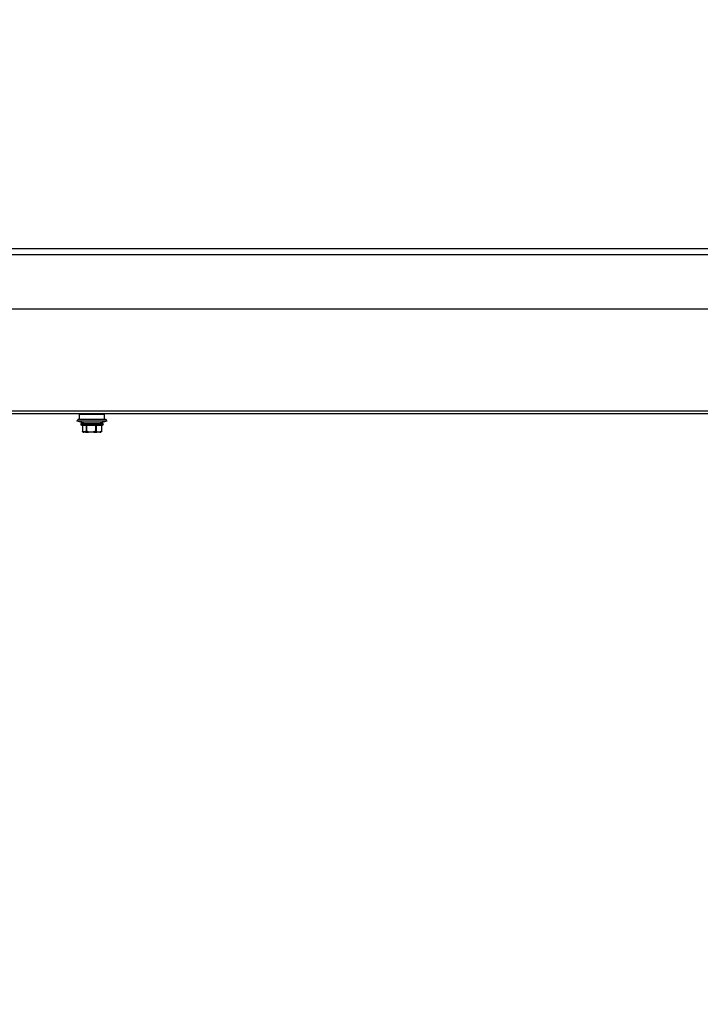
# Model space of a CAD drawing. Header units: millimetres. Extents: x -165365 to -33565, y 7406 to 103342.
# Tile 109 of 256: x -97581 to -97256, y 27662 to 28131. Entities that reach past the tile are written whole.
import ezdxf

# ---------------------------------------------------------------- set-up
doc = ezdxf.new("R2010")
doc.units = ezdxf.units.MM
doc.header["$MEASUREMENT"] = 0
doc.linetypes.add('ACAD_ISO03W100', pattern=[150, 60, -90])
doc.layers.add('ELEK CIENKIE', color=80, linetype='Continuous')

# ---------------------------------------------------------------- blocks, each defined once
blk = doc.blocks.new('VVSA11c_FPV_TOPVIEW_v4')
at = {"color": 7, "ltscale": 3}
for p, q in [((1891.08, 28.84), (108.92, 28.84)), ((889.07, 25.84), (108.92, 25.84)), ((889.07, 0), (108.92, 0))]:
    blk.add_line(p, q, dxfattribs=at)
blk = doc.blocks.new('VVSA11c_ROOF_FPV_TOPVIEW_v3')
at = {"color": 7, "linetype": 'Continuous'}
for p, q in [((-48.5, -48.79), (990.3, -48.79)), ((-48.5, -49.99), (997.8, -49.99)), ((637, -50.29), (649, -50.29)), ((637, -52.72), (637, -50.29)), ((649, -52.72), (649, -50.29)), ((636, -53.47), (636.27, -52.72)), ((636, -53.47), (650, -53.47)), ((636.27, -52.72), (649.73, -52.72)), ((637.75, -54.79), (648.25, -54.79)), ((637.75, -55.09), (637.75, -54.79)), ((648.25, -55.09), (637.75, -55.09)), ((638.05, -54.49), (647.95, -54.49)), ((647.95, -55.39), (638.05, -55.39)), ((638.46, -55.39), (638.46, -58.29)), ((638.52, -55.39), (638.52, -58.29)), ((641.1, -55.39), (641.1, -58.29)), ((641.38, -55.39), (641.38, -58.29)), ((645.62, -55.39), (645.62, -58.29)), ((645.86, -55.39), (645.86, -58.29)), ((647.52, -55.39), (647.52, -58.29)), ((647.54, -55.39), (647.54, -58.29)), ((648.25, -55.09), (648.25, -54.79)), ((650, -53.47), (649.73, -52.72)), ((638.46, -58.29), (638.52, -58.29)), ((638.58, -58.53), (638.61, -58.55)), ((638.58, -58.53), (638.58, -58.53)), ((638.93, -58.75), (638.84, -58.7)), ((638.85, -58.65), (638.86, -58.66)), ((638.85, -58.65), (638.86, -58.66)), ((638.93, -58.75), (639.13, -58.75)), ((640.59, -58.49), (639.03, -58.49)), ((639.08, -58.79), (646.92, -58.79)), ((642.15, -58.75), (640.75, -58.75)), ((641.1, -58.29), (641.38, -58.29)), ((644.78, -58.49), (642.22, -58.49)), ((646.02, -58.75), (644.81, -58.75)), ((645.62, -58.29), (645.86, -58.29)), ((646.19, -58.49), (647.19, -58.49)), ((647.06, -58.75), (647.07, -58.75)), ((647.06, -58.75), (647.07, -58.75)), ((647.06, -58.75), (647.07, -58.75)), ((647.07, -58.75), (647.16, -58.7)), ((647.16, -58.7), (647.17, -58.7)), ((647.42, -58.53), (647.42, -58.53)), ((647.52, -58.29), (647.54, -58.29))]:
    blk.add_line(p, q, dxfattribs=at)
for points in [[(638.58, -58.53), (638.63, -58.56), (638.7, -58.61), (638.76, -58.65), (638.82, -58.69), (638.84, -58.7)], [(647.16, -58.7), (647.18, -58.69), (647.24, -58.65), (647.3, -58.61), (647.37, -58.56), (647.42, -58.53)]]:
    blk.add_lwpolyline(points, dxfattribs=at)
for centre, radius, start, end in [((643, -33.71), 20.96, 250.4901, 262.4609), ((638.05, -54.79), 0.3, 90, 180), ((638.05, -55.09), 0.3, 180, 270), ((643, -33.71), 20.96, 277.5391, 289.5099), ((647.95, -54.79), 0.3, 0, 90), ((647.95, -55.09), 0.3, 270, 0), ((638.76, -58.29), 0.3, 180, 233.5762), ((639.08, -58.49), 0.3, 240, 270), ((646.91, -58.54), 0.252, 270.001, 271.6985), ((646.92, -58.49), 0.3, 270, 300), ((646.32, -57.24), 1.69, 296.3373, 300.0439), ((647.24, -58.29), 0.3, 306.4238, 0), ((647.27, -58.34), 0.24, 308.5816, 310.9523), ((647.28, -58.34), 0.238, 306.6786, 308.5813), ((647.24, -58.32), 0.277, 355.8405, 6.9337)]:
    blk.add_arc(centre, radius, start, end, dxfattribs=at)
for points, knots in [([(638.52, -58.29), (638.56, -58.31), (638.73, -58.38), (638.9, -58.45), (639.03, -58.49)], [0, 0, 0, 0, 0.253215, 1, 1, 1, 1]), ([(638.52, -58.29), (638.52, -58.31), (638.51, -58.37), (638.53, -58.44), (638.55, -58.48)], [0, 0, 0, 0, 0.267465, 1, 1, 1, 1]), ([(638.84, -58.7), (638.82, -58.69), (638.74, -58.64), (638.67, -58.59), (638.61, -58.55)], [0, 0, 0, 0, 0.244023, 1, 1, 1, 1]), ([(638.61, -58.55), (638.63, -58.56), (638.71, -58.59), (638.79, -58.63), (638.85, -58.65)], [0, 0, 0, 0, 0.251423, 1, 1, 1, 1]), ([(638.86, -58.66), (638.88, -58.66), (638.97, -58.7), (639.06, -58.73), (639.13, -58.75)], [0, 0, 0, 0, 0.251445, 1, 1, 1, 1]), ([(639.13, -58.75), (639.09, -58.73), (639.03, -58.64), (639.03, -58.54), (639.03, -58.49)], [0, 0, 0, 0, 0.46907, 1, 1, 1, 1]), ([(639.03, -58.49), (639.03, -58.53), (639.04, -58.61), (639.09, -58.71), (639.17, -58.77), (639.24, -58.79), (639.27, -58.79)], [0, 0, 0, 0, 0.275505, 0.536765, 0.776581, 1, 1, 1, 1]), ([(639.27, -58.79), (639.23, -58.79), (639.18, -58.78), (639.14, -58.76), (639.13, -58.75)], [0, 0, 0, 0, 0.747397, 1, 1, 1, 1]), ([(640.59, -58.49), (640.6, -58.52), (640.61, -58.57), (640.64, -58.64), (640.69, -58.71), (640.73, -58.74), (640.75, -58.75)], [0, 0, 0, 0, 0.257256, 0.515244, 0.76439, 1, 1, 1, 1]), ([(640.83, -58.79), (640.8, -58.79), (640.74, -58.77), (640.66, -58.71), (640.61, -58.61), (640.59, -58.53), (640.59, -58.49)], [0, 0, 0, 0, 0.223573, 0.463515, 0.72475, 1, 1, 1, 1]), ([(640.59, -58.49), (640.64, -58.48), (640.81, -58.42), (640.98, -58.35), (641.1, -58.29)], [0, 0, 0, 0, 0.246931, 1, 1, 1, 1]), ([(640.75, -58.75), (640.8, -58.74), (640.98, -58.68), (641.15, -58.61), (641.29, -58.55)], [0, 0, 0, 0, 0.246802, 1, 1, 1, 1]), ([(640.75, -58.75), (640.76, -58.76), (640.79, -58.78), (640.82, -58.79), (640.83, -58.79)], [0, 0, 0, 0, 0.531148, 1, 1, 1, 1]), ([(641.1, -58.29), (641.11, -58.34), (641.15, -58.42), (641.22, -58.5), (641.26, -58.54), (641.29, -58.55)], [0, 0, 0, 0, 0.51005, 0.761442, 1, 1, 1, 1]), ([(641.38, -58.29), (641.37, -58.31), (641.36, -58.37), (641.33, -58.44), (641.31, -58.5), (641.29, -58.53), (641.29, -58.55)], [0, 0, 0, 0, 0.300908, 0.581887, 0.820768, 1, 1, 1, 1]), ([(642.15, -58.75), (642.16, -58.72), (642.19, -58.63), (642.21, -58.54), (642.22, -58.49)], [0, 0, 0, 0, 0.423222, 1, 1, 1, 1]), ([(642.18, -58.79), (642.17, -58.79), (642.16, -58.78), (642.15, -58.76), (642.15, -58.75)], [0, 0, 0, 0, 0.363754, 1, 1, 1, 1]), ([(642.22, -58.49), (642.22, -58.53), (642.22, -58.6), (642.21, -58.68), (642.2, -58.74), (642.19, -58.77), (642.19, -58.78), (642.18, -58.79), (642.18, -58.79)], [0, 0, 0, 0, 0.374745, 0.693331, 0.816493, 0.909374, 0.969614, 1, 1, 1, 1]), ([(644.75, -58.79), (644.75, -58.79), (644.76, -58.78), (644.76, -58.77), (644.77, -58.74), (644.78, -58.68), (644.78, -58.6), (644.78, -58.53), (644.78, -58.49)], [0, 0, 0, 0, 0.030416, 0.090737, 0.183718, 0.306963, 0.625593, 1, 1, 1, 1]), ([(644.81, -58.75), (644.8, -58.76), (644.78, -58.78), (644.76, -58.79), (644.75, -58.79)], [0, 0, 0, 0, 0.549607, 1, 1, 1, 1]), ([(644.78, -58.49), (644.78, -58.52), (644.79, -58.56), (644.8, -58.61), (644.81, -58.65), (644.81, -58.7), (644.82, -58.74), (644.81, -58.75)], [0, 0, 0, 0, 0.303771, 0.44908, 0.585232, 0.822263, 1, 1, 1, 1]), ([(645.62, -58.29), (645.63, -58.31), (645.64, -58.37), (645.66, -58.44), (645.67, -58.5), (645.67, -58.53), (645.67, -58.55)], [0, 0, 0, 0, 0.311011, 0.595499, 0.831048, 1, 1, 1, 1]), ([(645.86, -58.29), (645.85, -58.34), (645.81, -58.45), (645.72, -58.52), (645.67, -58.55)], [0, 0, 0, 0, 0.499375, 1, 1, 1, 1]), ([(645.67, -58.55), (645.7, -58.57), (645.81, -58.64), (645.93, -58.71), (646.02, -58.75)], [0, 0, 0, 0, 0.258128, 1, 1, 1, 1]), ([(645.86, -58.29), (645.89, -58.31), (645.99, -58.38), (646.1, -58.45), (646.19, -58.49)], [0, 0, 0, 0, 0.258735, 1, 1, 1, 1]), ([(646.19, -58.49), (646.19, -58.53), (646.17, -58.61), (646.11, -58.71), (646.02, -58.78), (645.94, -58.79), (645.91, -58.79)], [0, 0, 0, 0, 0.259367, 0.513304, 0.759466, 1, 1, 1, 1]), ([(645.91, -58.79), (645.93, -58.79), (645.97, -58.78), (646, -58.76), (646.02, -58.75)], [0, 0, 0, 0, 0.487547, 1, 1, 1, 1]), ([(646.02, -58.75), (646.07, -58.73), (646.15, -58.65), (646.18, -58.54), (646.19, -58.49)], [0, 0, 0, 0, 0.497181, 1, 1, 1, 1]), ([(646.92, -58.79), (646.96, -58.79), (647.03, -58.77), (647.12, -58.7), (647.18, -58.61), (647.19, -58.53), (647.19, -58.49)], [0, 0, 0, 0, 0.240762, 0.487172, 0.741052, 1, 1, 1, 1]), ([(647.19, -58.49), (647.19, -58.52), (647.19, -58.57), (647.16, -58.67), (647.1, -58.73), (647.06, -58.75)], [0, 0, 0, 0, 0.261028, 0.513901, 1, 1, 1, 1]), ([(647.19, -58.49), (647.22, -58.48), (647.33, -58.42), (647.44, -58.35), (647.52, -58.29)], [0, 0, 0, 0, 0.241582, 1, 1, 1, 1]), ([(647.52, -58.34), (647.51, -58.38), (647.5, -58.44), (647.46, -58.5), (647.43, -58.52)], [0, 0, 0, 0, 0.508798, 1, 1, 1, 1])]:
    blk.add_open_spline(points, degree=3, knots=knots, dxfattribs=at)
for points in [[(638.55, -58.48), (638.56, -58.5), (638.57, -58.51), (638.58, -58.53)], [(638.58, -58.53), (638.59, -58.53), (638.6, -58.54), (638.61, -58.55)], [(641.29, -58.55), (641.57, -58.63), (641.86, -58.7), (642.15, -58.75)], [(641.38, -58.29), (641.66, -58.37), (641.93, -58.44), (642.22, -58.49)], [(644.78, -58.49), (645.06, -58.44), (645.34, -58.37), (645.62, -58.29)], [(644.81, -58.75), (645.1, -58.7), (645.39, -58.63), (645.67, -58.55)], [(647.06, -58.75), (647.02, -58.78), (646.96, -58.79), (646.91, -58.79)]]:
    blk.add_open_spline(points, degree=3, dxfattribs=at)
blk = doc.blocks.new('A$C67D7DFE8')
for name in ['VVSA11c_ROOF_FPV_TOPVIEW_v3', 'VVSA11c_FPV_TOPVIEW_v4']:
    blk.add_blockref(name, (304, 120))

msp = doc.modelspace()

# ---------------------------------------------------------------- linework, layer by layer
at = {"layer": 'ELEK CIENKIE', "color": 232, "linetype": 'ACAD_ISO03W100', "ltscale": 3}
msp.add_circle((-102512.5, 28196.39876), 7540, dxfattribs=at)

# ---------------------------------------------------------------- block references
at = {"xscale": -1}
msp.add_blockref('A$C67D7DFE8', (-96599.15749, 27872.90238), dxfattribs=at)

doc.saveas('drawing.dxf')
